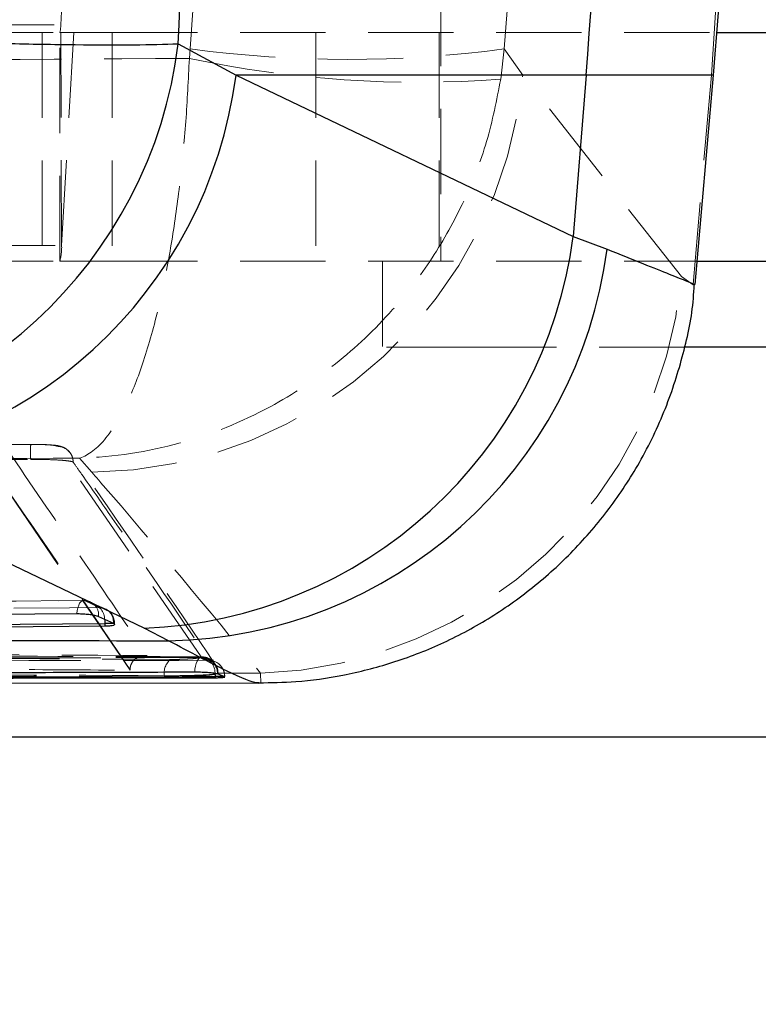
# Model space of a CAD drawing. Header units: millimetres. Extents: x 43 to 389, y 20 to 288.
# Tile 5 of 19: x 153 to 164, y 47 to 62. Entities that reach past the tile are written whole.
import ezdxf

# ---------------------------------------------------------------- set-up
doc = ezdxf.new("R2010")
doc.units = ezdxf.units.MM
doc.linetypes.add('HIDDEN', pattern=[1.905, 1.27, -0.635])
doc.layers.add('FORMATO', color=179, linetype='Continuous')
doc.styles.add('SLDTEXTSTYLE0', font='TXT', dxfattribs={"width": 0.75})
doc.dimstyles.new('SLDDIMSTYLE3', dxfattribs={"dimtxt": 3.5, "dimasz": 3.302, "dimexe": 0, "dimexo": 0.0625, "dimgap": 0.875, "dimtad": 1, "dimlfac": 1.25, "dimrnd": 1e-09, "dimzin": 12, "dimdsep": 46, "dimtxsty": 'SLDTEXTSTYLE0', "dimsah": 1, "dimcen": 0.09, "dimadec": 0, "dimazin": 3, "dimtfac": 1, "dimtofl": 0, "dimtmove": 0, "dimatfit": 3, "dimfxl": 0, "dimfrac": 2, "dimtolj": 1, "dimtzin": 12, "dimarcsym": 0})

# ---------------------------------------------------------------- blocks, each defined once
blk = doc.blocks.new('_D_8')
at = {"layer": 'FORMATO'}
for p, q in [((179.01, 87.85), (179.01, 98.436)), ((146.213, 87.85), (180.01, 87.85)), ((179.01, 87.85), (179.01, 43.849)), ((146.213, 43.849), (180.01, 43.849))]:
    blk.add_line(p, q, dxfattribs=at)
for points in [[(179.01, 87.85), (178.502, 84.548), (179.518, 84.548)], [(179.01, 43.849), (179.518, 47.151), (178.502, 47.151)]]:
    blk.add_solid(points, dxfattribs=at)
at = {"layer": 'FORMATO', "insert": (174.498, 93.264), "char_height": 3.5, "attachment_point": 1, "rotation": 90, "style": 'SLDTEXTSTYLE0'}
blk.add_mtext('55', dxfattribs=at)
blk = doc.blocks.new('_D_9')
at = {"layer": 'FORMATO'}
for p, q in [((167.815, 80.65), (167.815, 98.436)), ((152.413, 80.65), (168.815, 80.65)), ((167.815, 80.65), (167.815, 51.049)), ((152.413, 51.049), (168.815, 51.049))]:
    blk.add_line(p, q, dxfattribs=at)
for points in [[(167.815, 80.65), (167.307, 77.348), (168.323, 77.348)], [(167.815, 51.049), (168.323, 54.351), (167.307, 54.351)]]:
    blk.add_solid(points, dxfattribs=at)
at = {"layer": 'FORMATO', "insert": (163.303, 93.264), "char_height": 3.5, "attachment_point": 1, "rotation": 90, "style": 'SLDTEXTSTYLE0'}
blk.add_mtext('37', dxfattribs=at)

msp = doc.modelspace()

# ---------------------------------------------------------------- linework, layer by layer
at = {"color": 7, "linetype": 'HIDDEN', "lineweight": 18}
for p, q in [((159.63758, 73.729441), (159.63758, 58.12944)), ((153.981114, 61.645293), (154.208934, 65.617736)), ((153.994637, 58.361145), (154.222456, 62.333588)), ((141.182625, 61.645293), (153.981114, 61.645293)), ((153.994637, 58.361145), (153.981114, 61.645293)), ((141.169103, 61.529441), (153.967591, 61.529441)), ((153.706554, 61.529441), (153.706554, 58.12944)), ((153.707027, 61.529441), (153.707027, 58.12944)), ((153.967591, 58.12944), (153.967591, 61.529441)), ((154.748645, 61.529441), (153.967591, 61.529441)), ((154.748645, 61.529441), (154.748645, 58.12944)), ((154.748645, 61.529441), (163.747869, 61.529441)), ((157.778005, 61.529441), (157.778005, 58.12944)), ((159.612579, 61.529441), (159.612579, 58.12944)), ((155.909915, 61.287091), (155.895586, 61.145226)), ((160.583682, 61.287091), (160.530774, 60.837435)), ((160.858122, 60.897189), (160.583682, 61.287091)), ((160.858122, 60.897189), (163.665698, 60.897189)), ((163.21984, 57.900462), (160.858122, 60.897189)), ((163.665698, 60.897189), (163.393424, 57.77979)), ((163.665698, 60.897189), (163.696096, 60.897189)), ((141.196148, 58.361145), (153.994637, 58.361145)), ((141.169103, 58.12944), (153.967591, 58.12944)), ((154.748645, 58.12944), (153.967591, 58.12944)), ((154.748645, 58.12944), (163.453952, 58.12944)), ((158.77258, 58.12944), (158.77258, 56.84944)), ((163.39329, 57.778254), (163.21984, 57.900462)), ((163.393424, 57.77979), (163.39329, 57.778254)), ((163.410027, 57.780529), (163.393424, 57.77979)), ((160.098056, 56.84944), (158.77258, 56.84944)), ((163.2655, 56.84944), (160.098056, 56.84944)), ((153.534488, 55.401096), (142.693495, 55.331329)), ((156.069184, 52.240381), (153.923588, 55.374908)), ((154.260057, 55.196717), (154.444539, 54.986589)), ((155.012498, 52.040003), (152.950121, 55.068561)), ((154.317925, 53.079162), (140.598501, 52.974417)), ((154.335671, 53.075787), (154.555369, 52.974515)), ((154.641263, 52.954222), (154.421555, 53.055478)), ((154.772868, 52.734726), (154.782475, 52.734726)), ((154.783075, 52.722531), (154.783075, 52.734726)), ((156.071975, 52.236458), (156.069184, 52.240381)), ((156.148841, 52.220031), (156.167518, 52.21315)), ((156.255347, 52.187828), (156.151179, 52.230658)), ((156.253039, 52.177257), (156.270252, 52.171166)), ((155.012498, 52.040003), (155.012543, 52.047285)), ((156.279915, 52.131643), (156.278091, 52.134294)), ((155.523942, 51.941543), (155.523942, 51.958051)), ((156.302755, 51.988388), (156.312386, 51.988388)), ((156.312386, 51.988388), (156.312386, 51.985402)), ((156.319519, 52.006757), (156.32221, 52.00279)), ((156.32221, 52.00279), (156.320483, 51.996022)), ((156.954964, 51.994117), (156.320483, 51.996022)), ((156.420111, 51.941755), (156.420111, 51.94485)), ((156.420111, 51.94485), (156.423723, 51.94485)), ((156.954964, 51.994117), (156.957772, 51.84987)), ((156.957772, 51.84987), (156.929138, 51.85092))]:
    msp.add_line(p, q, dxfattribs=at)
at = {"color": 7, "linetype": 'Continuous', "lineweight": 25}
for p, q in [((163.747869, 61.529441), (168.426482, 61.529441)), ((155.729341, 61.36308), (156.590542, 60.897189)), ((161.801837, 60.897189), (156.590542, 60.897189)), ((156.590542, 60.897189), (161.608232, 58.495943)), ((161.801837, 60.897189), (161.608232, 58.495943)), ((163.423324, 57.779366), (163.696096, 60.897189)), ((161.608232, 58.495943), (162.114502, 58.306825)), ((163.453952, 58.12944), (168.426482, 58.12944)), ((166.852579, 56.84944), (163.2655, 56.84944)), ((155.220702, 52.667701), (150.200006, 55.068635)), ((154.544544, 52.840557), (154.764246, 52.73929)), ((154.638425, 52.695031), (140.830077, 52.589532)), ((154.638425, 52.734726), (154.638425, 52.695031)), ((154.764246, 52.73929), (154.772868, 52.734726)), ((155.586074, 52.478594), (155.220702, 52.667701)), ((156.279009, 51.94485), (156.279009, 51.929023)), ((156.312386, 51.985402), (156.302755, 51.988388)), ((156.420111, 51.941755), (156.312386, 51.985402)), ((156.420738, 51.93909), (156.420111, 51.941755)), ((141.87564, 51.870615), (156.929278, 51.847024))]:
    msp.add_line(p, q, dxfattribs=at)
at = {"color": 8, "linetype": 'Continuous', "lineweight": 25}
for p, q in [((163.696096, 60.897189), (161.801837, 60.897189)), ((154.772868, 52.734726), (154.638425, 52.734726)), ((156.420111, 51.94485), (156.279009, 51.94485))]:
    msp.add_line(p, q, dxfattribs=at)
at = {"color": 7, "linetype": 'HIDDEN', "lineweight": 18, "flags": 128}
for points in [[(140.61629, 52.971297), (141.061473, 52.974696), (142.842206, 52.988284), (149.965137, 53.042554), (154.335671, 53.075787)], [(154.222355, 52.882625), (154.227557, 52.927931), (154.236231, 52.969775), (154.248052, 53.00658), (154.262576, 53.036959), (154.279254, 53.059768), (154.297458, 53.074146), (154.316502, 53.079554), (154.335671, 53.075787)], [(154.555369, 52.974515), (154.110187, 52.971124), (152.329455, 52.957554), (145.206523, 52.90319), (140.747057, 52.869088)], [(155.975062, 52.010489), (155.978573, 52.057187), (155.985702, 52.101264), (155.996179, 52.141043), (156.009603, 52.175007), (156.025464, 52.201863), (156.043159, 52.220588), (156.062012, 52.230471), (156.081306, 52.231131)], [(156.081306, 52.231131), (156.127269, 52.225822), (156.148841, 52.220031)], [(156.186623, 52.187853), (156.232859, 52.182562), (156.253039, 52.177257)]]:
    msp.add_lwpolyline(points, dxfattribs=at)
at = {"color": 7, "linetype": 'Continuous', "lineweight": 25, "flags": 128}
for points in [[(140.502946, 52.778281), (140.94813, 52.781674), (142.728867, 52.795244), (149.851816, 52.849438), (154.222355, 52.882625)], [(140.830077, 52.629317), (147.71004, 52.681898), (154.638425, 52.734726)]]:
    msp.add_lwpolyline(points, dxfattribs=at)
at = {"color": 8, "linetype": 'Continuous', "lineweight": 25, "flags": 128}
for points in [[(154.634499, 52.799095), (154.63666, 52.776951), (154.638425, 52.734726)], [(156.276944, 51.993387), (156.277197, 51.990283), (156.279009, 51.94485)]]:
    msp.add_lwpolyline(points, dxfattribs=at)
at = {"color": 7, "linetype": 'Continuous', "lineweight": 25}
for centre, radius, start, end in [((100.169484, 65.865276), 61.832263, 355.3914423, 4.6085577), ((106.910609, 65.865276), 57.0024, 355, 5), ((149.080427, 62.174797), 6.698279, 272.1686448, 353.0396252), ((149.950703, 61.759604), 6.695612, 272.1338309, 352.59957), ((154.967434, 59.359637), 6.696727, 272.167417, 352.589779), ((155.479234, 59.168759), 6.691017, 270.9149171, 352.598614)]:
    msp.add_arc(centre, radius, start, end, dxfattribs=at)
at = {"color": 7, "linetype": 'HIDDEN', "lineweight": 18}
for centre, radius, start, end in [((153.579369, 61.633471), 0.401919, 344.9990886, 1.685536), ((158.246798, 78.724193), 17.592998, 262.3668236, 277.6331764), ((159.296273, 77.302219), 16.510999, 258.1140052, 274.2879124), ((154.369185, 61.50334), 6.517187, 270.6624881, 354.6633161), ((153.19099, 58.33752), 0.803994, 345.0007226, 1.683902), ((156.730497, 58.507968), 6.517717, 271.973631, 354.6517909), ((154.319773, 52.835997), 0.2436, 65.25307, 90.435251), ((154.331378, 52.861626), 0.214204, 354.3553572, 88.8516786), ((154.551081, 52.760355), 0.214203, 354.3563694, 88.8529653), ((154.387714, 52.793331), 0.246853, 1.3378546, 47.2209242), ((154.539475, 52.734725), 0.2436, 0, 65.2524446), ((155.771271, 52.002778), 0.251341, 127.9396273, 190.2507451), ((156.077653, 51.998397), 0.242133, 26.7178244, 92.0044381), ((156.080422, 51.994681), 0.241925, 1.9208656, 92.0008062), ((156.073586, 51.988388), 0.2436, 67.3190105, 90.1577599), ((156.074284, 51.993989), 0.238168, 358.6524482, 66.9542482), ((156.052861, 52.007519), 0.224528, 356.3913742, 53.4339511), ((156.180506, 51.948965), 0.23964, 359.016072, 68.006561), ((156.180129, 51.944849), 0.2436, 0, 68.286797)]:
    msp.add_arc(centre, radius, start, end, dxfattribs=at)
at = {"color": 7, "linetype": 'Continuous', "lineweight": 25}
msp.add_ellipse((122.640658, 65.865276), major_axis=(0, 57.0024), ratio=0.582297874, start_param=4.633324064, end_param=4.792985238, dxfattribs=at)
at = {"color": 7, "linetype": 'HIDDEN', "lineweight": 18}
for ratio in [0.85644206, 0.938700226]:
    msp.add_ellipse((107.248374, 65.865276), major_axis=(0, 57.0024), ratio=ratio, start_param=4.631986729, end_param=4.792233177, dxfattribs=at)
for points, knots in [([(163.665698, 60.897189), (163.77397, 62.553218), (163.990513, 65.865276), (163.77397, 69.177333), (163.665698, 70.833362)], [0, 0, 0, 0, 0.5000000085, 1, 1, 1, 1]), ([(155.895586, 61.145226), (153.2117, 61.1288), (147.840113, 61.095925), (142.46862, 61.052128), (139.780966, 61.030214)], [0, 0, 0, 0, 0.49964488, 1, 1, 1, 1]), ([(155.895586, 61.145226), (155.880396, 60.830929), (155.850015, 60.202311), (155.760391, 59.287704), (155.63908, 58.419881), (155.474742, 57.559871), (155.264667, 56.760705), (154.988, 56.011533), (154.651795, 55.435055), (154.393873, 55.237299), (154.261291, 55.197091), (154.260057, 55.196717)], [0, 0, 0, 0, 0.101632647, 0.203272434, 0.307895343, 0.412530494, 0.540403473, 0.668300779, 0.829211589, 0.998409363, 1, 1, 1, 1]), ([(160.530774, 60.837435), (160.469657, 60.526189), (160.34742, 59.903673), (159.997305, 59.006368), (159.52749, 58.161692), (158.894528, 57.332805), (158.088683, 56.573203), (157.030745, 55.875915), (155.748773, 55.362229), (154.768216, 55.212458), (154.264745, 55.196862), (154.260057, 55.196717)], [0, 0, 0, 0, 0.101632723, 0.203272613, 0.307895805, 0.412531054, 0.540404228, 0.668301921, 0.829212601, 0.998409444, 1, 1, 1, 1]), ([(154.118321, 55.278522), (154.099343, 55.299604), (154.069105, 55.333196), (154.017858, 55.359443), (153.978298, 55.373304), (153.928636, 55.384163), (153.85677, 55.392747), (153.731032, 55.399922), (153.608953, 55.402203), (153.542583, 55.401779), (153.527614, 55.401684)], [0, 0, 0, 0, 0.114312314, 0.182137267, 0.248467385, 0.328428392, 0.505451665, 0.734399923, 0.940097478, 1, 1, 1, 1]), ([(153.533564, 55.177688), (153.533496, 55.187853), (153.533316, 55.214618), (153.533134, 55.256451), (153.533056, 55.300357), (153.533118, 55.338237), (153.533307, 55.368559), (153.533608, 55.389792), (153.534004, 55.401972), (153.534326, 55.401388), (153.534488, 55.401096)], [0, 0, 0, 0, 0.080450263, 0.211814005, 0.343180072, 0.474543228, 0.605911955, 0.737272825, 0.86863687, 1, 1, 1, 1]), ([(153.923594, 55.374908), (153.920044, 55.377113), (153.911218, 55.382595), (153.858327, 55.390485), (153.76549, 55.397156), (153.652014, 55.400971), (153.571602, 55.401057), (153.534488, 55.401097)], [0, 0, 0, 0, 0.148695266, 0.369712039, 0.590400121, 0.810951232, 1, 1, 1, 1]), ([(153.191976, 55.313099), (153.534879, 54.813515), (154.228415, 53.803086), (154.920001, 52.777344), (155.269649, 52.258756)], [0, 0, 0, 0, 0.494426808, 1, 1, 1, 1]), ([(154.168046, 55.134957), (154.164321, 55.165949), (154.156754, 55.228892), (154.100817, 55.308643), (154.019833, 55.364691), (153.955685, 55.371488), (153.923611, 55.374886)], [0, 0, 0, 0, 0.244327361, 0.496217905, 0.748109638, 1, 1, 1, 1]), ([(156.276929, 52.129614), (155.671146, 53.028341), (154.955898, 54.089469), (154.234269, 55.110974), (154.123827, 55.26731)], [0, 0, 0, 0, 0.846954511, 1, 1, 1, 1]), ([(141.7527, 55.124866), (143.826972, 55.13805), (147.996099, 55.164549), (152.16521, 55.185959), (154.260057, 55.196717)], [0, 0, 0, 0, 0.497531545, 1, 1, 1, 1]), ([(142.692271, 55.111036), (142.832913, 55.112015), (143.623097, 55.117515), (147.236847, 55.141952), (150.709962, 55.161663), (153.533534, 55.177687)], [0, 0, 0, 0, 0.038918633, 0.218660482, 1, 1, 1, 1]), ([(153.533534, 55.177688), (153.604371, 55.177518), (153.746033, 55.177177), (153.935596, 55.169832), (154.079535, 55.15836), (154.152469, 55.145895), (154.164057, 55.137759), (154.168046, 55.134957)], [0, 0, 0, 0, 0.220958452, 0.441877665, 0.662782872, 0.883897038, 1, 1, 1, 1]), ([(154.168051, 55.13494), (154.176723, 55.122575), (154.220087, 55.060748), (154.402168, 54.800651), (155.112237, 53.780518), (155.78492, 52.792199), (156.319519, 52.006757)], [0, 0, 0, 0, 0.01205618, 0.06028098, 0.253180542, 1, 1, 1, 1]), ([(155.012543, 52.047285), (155.012509, 52.047336), (154.672067, 52.555531), (153.981936, 53.570566), (153.293838, 54.570671), (152.950121, 55.07024)], [0, 0, 0, 0, 0.0000503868, 0.5005080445, 1, 1, 1, 1]), ([(154.444539, 54.986589), (154.488174, 54.936484), (155.346356, 53.951083), (156.171642, 52.947075), (156.954964, 51.994117)], [0, 0, 0, 0, 0.050846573, 1, 1, 1, 1]), ([(155.269649, 52.258756), (153.310557, 52.270853), (149.467239, 52.294586), (145.62388, 52.320599), (143.739634, 52.333353)], [0, 0, 0, 0, 0.5097398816, 1, 1, 1, 1]), ([(156.072915, 52.232183), (155.432924, 52.230369), (150.699525, 52.216955), (145.966092, 52.208624), (141.872656, 52.201419)], [0, 0, 0, 0, 0.135207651, 1, 1, 1, 1]), ([(141.879232, 52.199975), (144.262967, 52.204281), (148.289385, 52.211552), (153.023403, 52.222945), (155.373689, 52.229237), (156.081306, 52.231131)], [0, 0, 0, 0, 0.503530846, 0.850524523, 1, 1, 1, 1]), ([(156.186623, 52.187853), (153.801952, 52.183406), (149.774011, 52.175893), (145.040414, 52.169879), (142.691492, 52.1676), (141.985852, 52.166916)], [0, 0, 0, 0, 0.503778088, 0.85092991, 1, 1, 1, 1]), ([(156.069184, 52.240381), (154.447115, 52.245361), (150.088716, 52.258742), (145.732242, 52.274059), (142.997122, 52.283675)], [0, 0, 0, 0, 0.372170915, 1, 1, 1, 1]), ([(143.165562, 52.274314), (145.240765, 52.261196), (149.391171, 52.23496), (153.541549, 52.21232), (155.616739, 52.201001)], [0, 0, 0, 0, 0.499999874, 1, 1, 1, 1]), ([(155.012543, 52.047285), (155.013668, 52.062738), (155.016217, 52.097733), (155.037519, 52.151503), (155.085193, 52.212385), (155.165655, 52.255078), (155.233336, 52.261866), (155.269086, 52.258804), (155.269649, 52.258756)], [0, 0, 0, 0, 0.084205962, 0.19068915, 0.358766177, 0.662831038, 0.994687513, 1, 1, 1, 1]), ([(155.616739, 52.201001), (155.653003, 52.201097), (155.724173, 52.201285), (155.837027, 52.205056), (155.937639, 52.21096), (156.016396, 52.218757), (156.067231, 52.227693), (156.070394, 52.233536), (156.071975, 52.236458)], [0, 0, 0, 0, 0.171947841, 0.33745364, 0.503120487, 0.668815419, 0.834376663, 1, 1, 1, 1]), ([(156.081306, 52.231131), (156.095082, 52.225369), (156.132193, 52.209845), (156.16561, 52.196343), (156.186623, 52.187853)], [0, 0, 0, 0, 0.371188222, 1, 1, 1, 1]), ([(155.523942, 51.958051), (153.448974, 51.969419), (149.299037, 51.992155), (145.149081, 52.018503), (143.074102, 52.031677)], [0, 0, 0, 0, 0.499999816, 1, 1, 1, 1]), ([(143.987659, 52.112835), (144.065722, 52.112288), (144.737414, 52.107585), (147.783637, 52.086509), (151.380516, 52.062766), (154.383761, 52.043943), (155.012498, 52.040003)], [0, 0, 0, 0, 0.0212418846, 0.1827758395, 0.8289118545, 1, 1, 1, 1]), ([(156.318928, 52.000418), (156.319249, 52.014478), (156.320202, 52.056167), (156.302236, 52.102573), (156.281457, 52.127403), (156.278247, 52.131238)], [0, 0, 0, 0, 0.300836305, 0.892008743, 1, 1, 1, 1]), ([(155.523942, 51.941543), (153.448974, 51.952314), (149.299038, 51.973855), (145.149081, 51.999001), (143.074102, 52.011574)], [0, 0, 0, 0, 0.499999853, 1, 1, 1, 1]), ([(156.279605, 51.982), (156.276614, 51.981387), (156.248374, 51.975601), (156.16958, 51.965129), (156.012017, 51.95317), (155.825645, 51.945045), (155.655766, 51.941469), (155.55997, 51.941523), (155.523942, 51.941543)], [0, 0, 0, 0, 0.025175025, 0.23767152, 0.449921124, 0.661601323, 0.87273105, 1, 1, 1, 1]), ([(156.279605, 51.982), (156.26018, 51.980008), (156.212188, 51.975086), (156.085331, 51.968075), (155.910014, 51.962135), (155.712001, 51.958337), (155.587404, 51.958147), (155.523942, 51.958051)], [0, 0, 0, 0, 0.144396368, 0.356734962, 0.568784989, 0.780363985, 1, 1, 1, 1]), ([(156.320483, 51.996022), (156.317081, 51.993838), (156.309759, 51.989138), (156.29012, 51.984489), (156.279605, 51.982)], [0, 0, 0, 0, 0.464583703, 1, 1, 1, 1]), ([(156.420111, 51.94485), (156.398605, 51.953391), (156.364404, 51.966974), (156.326468, 51.982591), (156.312386, 51.988388)], [0, 0, 0, 0, 0.6288024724, 1, 1, 1, 1])]:
    msp.add_open_spline(points, degree=3, knots=knots, dxfattribs=at)
at = {"color": 7, "linetype": 'Continuous', "lineweight": 25}
for points, knots in [([(144.757001, 61.721702), (144.917327, 61.712292), (145.498863, 61.678162), (146.554846, 61.621613), (147.914809, 61.555622), (149.272616, 61.496277), (150.64895, 61.442461), (151.970542, 61.398093), (153.188643, 61.365842), (154.22957, 61.34816), (155.108976, 61.344881), (155.522552, 61.357013), (155.729341, 61.36308)], [0, 0, 0, 0, 0.039752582, 0.144191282, 0.24862974, 0.35113855, 0.453647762, 0.569708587, 0.676652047, 0.783596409, 0.891797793, 1, 1, 1, 1]), ([(156.92905, 51.853675), (157.112886, 51.855993), (157.53238, 51.86128), (158.198257, 51.958335), (158.923527, 52.140993), (159.650185, 52.420702), (160.354653, 52.794853), (161.017518, 53.260277), (161.622769, 53.809975), (162.157433, 54.435166), (162.622015, 55.143888), (162.997466, 55.919873), (163.257116, 56.741694), (163.391184, 57.364809), (163.407268, 57.711056), (163.410495, 57.780513)], [0, 0, 0, 0, 0.057300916, 0.130754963, 0.20865992, 0.289482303, 0.37214143, 0.455960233, 0.540519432, 0.625551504, 0.710875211, 0.80321526, 0.89234008, 0.978403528, 1, 1, 1, 1]), ([(154.222355, 52.882625), (154.227441, 52.882642), (154.25766, 52.882744), (154.318063, 52.880564), (154.400131, 52.873106), (154.472948, 52.861862), (154.52066, 52.850324), (154.538471, 52.84304), (154.544544, 52.840557)], [0, 0, 0, 0, 0.042878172, 0.254758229, 0.466636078, 0.678525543, 0.890392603, 1, 1, 1, 1]), ([(154.772868, 52.734726), (154.778165, 52.729837), (154.78876, 52.720058), (154.768732, 52.707613), (154.724216, 52.698778), (154.674936, 52.695493), (154.644354, 52.695106), (154.638425, 52.695031)], [0, 0, 0, 0, 0.237942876, 0.475958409, 0.711869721, 0.944137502, 1, 1, 1, 1]), ([(140.432628, 52.506303), (142.729528, 52.501865), (147.781691, 52.492102), (152.831884, 52.483361), (155.586074, 52.478594)], [0, 0, 0, 0, 0.454636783, 1, 1, 1, 1]), ([(155.975062, 52.010489), (155.829273, 52.010041), (155.089807, 52.007766), (151.975593, 51.998484), (147.387846, 51.986137), (143.393762, 51.977701), (141.774415, 51.974281)], [0, 0, 0, 0, 0.030799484, 0.156219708, 0.657900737, 1, 1, 1, 1]), ([(142.079787, 51.923644), (144.521948, 51.926289), (149.25503, 51.931416), (153.988095, 51.940468), (156.279009, 51.94485)], [0, 0, 0, 0, 0.515976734, 1, 1, 1, 1]), ([(142.079787, 51.911967), (143.300868, 51.912851), (145.743029, 51.91462), (150.476107, 51.919711), (153.988096, 51.925347), (156.279009, 51.929023)], [0, 0, 0, 0, 0.25798843, 0.515976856, 1, 1, 1, 1]), ([(156.302755, 51.988388), (156.29097, 51.990715), (156.267399, 51.995368), (156.203232, 52.001889), (156.126514, 52.006993), (156.046179, 52.010119), (155.997648, 52.010372), (155.975062, 52.010489)], [0, 0, 0, 0, 0.205312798, 0.41063504, 0.615951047, 0.821272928, 1, 1, 1, 1]), ([(156.279009, 51.929023), (156.302812, 51.929244), (156.350416, 51.929685), (156.401517, 51.932465), (156.414675, 51.935415), (156.421257, 51.936891)], [0, 0, 0, 0, 0.333246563, 0.666455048, 1, 1, 1, 1])]:
    msp.add_open_spline(points, degree=3, knots=knots, dxfattribs=at)
at = {"color": 8, "linetype": 'Continuous', "lineweight": 25}
for points, knots in [([(162.114502, 58.306825), (162.29995, 58.231881), (162.670843, 58.081994), (163.065572, 57.925613), (163.320636, 57.823841), (163.430848, 57.778775), (163.413757, 57.780215), (163.410027, 57.780529)], [0, 0, 0, 0, 0.23035999, 0.460716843, 0.697330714, 0.933945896, 1, 1, 1, 1]), ([(156.929138, 51.85092), (156.91959, 51.850412), (156.869593, 51.847753), (156.521825, 51.981225), (155.900367, 52.311542), (155.586074, 52.478594)], [0, 0, 0, 0, 0.104484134, 0.547106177, 1, 1, 1, 1])]:
    msp.add_open_spline(points, degree=3, knots=knots, dxfattribs=at)

# ---------------------------------------------------------------- dimensions: what is measured, and where the dimension line sits
at = {"layer": 'FORMATO'}
for base, p1, p2, picture, middle in [((179.009705, 43.849231), (145.212579, 87.84965), (145.212579, 43.849231), '_D_8', (179.009705, 95.84965)), ((167.814796, 51.049231), (151.412579, 80.64965), (151.412579, 51.049231), '_D_9', (167.814796, 95.84965))]:
    dim = msp.add_linear_dim(base=base, p1=p1, p2=p2, angle=90, dimstyle='SLDDIMSTYLE3', dxfattribs=at)
    dim.commit()
    dim.dimension.update_dxf_attribs({"geometry": picture, "text_midpoint": middle, "dimtype": 160})

doc.saveas('drawing.dxf')
